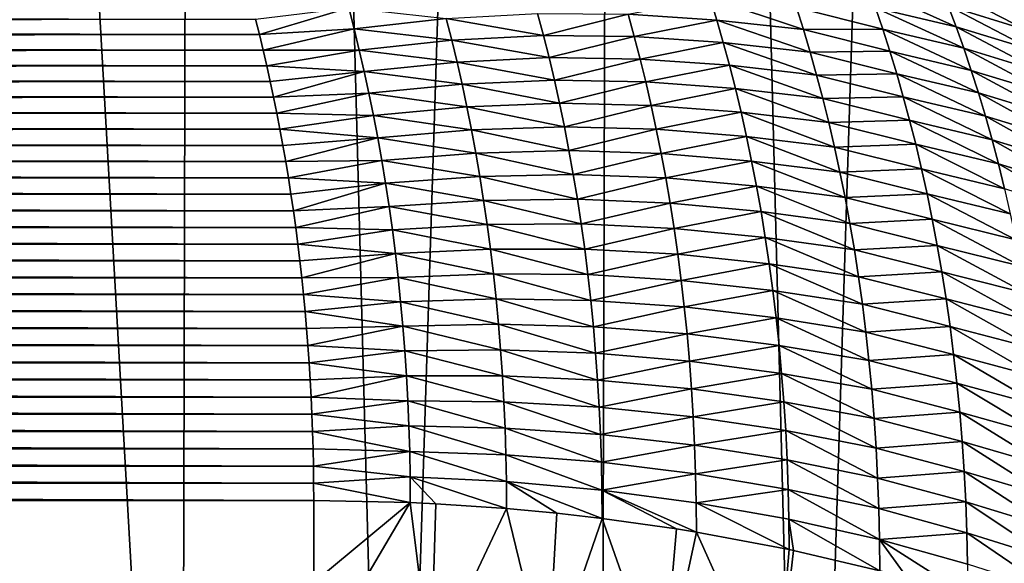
# Model space of a CAD drawing. Header units: metres. Extents: x -105 to 105, y -72 to 59.
# Tile 166 of 256: x 5.84 to 8.71, y -67.18 to -65.59. Entities that reach past the tile are written whole.
import ezdxf

# ---------------------------------------------------------------- set-up
doc = ezdxf.new("R2010")
doc.units = ezdxf.units.M
doc.layers.add('solid_509431_AD150_SW0001', color=7, linetype='CONTINUOUS')

msp = doc.modelspace()

# ---------------------------------------------------------------- linework, layer by layer
at = {"layer": 'solid_509431_AD150_SW0001'}
for points in [[(6.315469, -69.776649, 15.671414), (6.366486, -48.652618, 15.84856), (5.117394, -48.652618, 16.170767)], [(5.698084, -69.780518, 15.839904), (6.315469, -69.776649, 15.671414), (5.117394, -48.652618, 16.170767)], [(6.315469, -69.776649, 15.671414), (6.927895, -69.772423, 15.485673), (6.366486, -48.652618, 15.84856)], [(6.927895, -69.772423, 15.485673), (7.595546, -48.652618, 15.456824), (6.366486, -48.652618, 15.84856)], [(6.927895, -69.772423, 15.485673), (7.534878, -69.767845, 15.282827), (7.595546, -48.652618, 15.456824)], [(7.534878, -69.767845, 15.282827), (8.13594, -69.762932, 15.063035), (7.595546, -48.652618, 15.456824)], [(8.13594, -69.762932, 15.063035), (8.800709, -48.652618, 14.996789), (7.595546, -48.652618, 15.456824)], [(8.13594, -69.762932, 15.063035), (8.730606, -69.757698, 14.82647), (8.800709, -48.652618, 14.996789)], [(8.569397, -65.614922, -93.947708), (8.334302, -65.559807, -94.094177), (8.312304, -65.498772, -94.003471)], [(8.546463, -65.553848, -93.855377), (8.569397, -65.614922, -93.947708), (8.312304, -65.498772, -94.003471)], [(8.771782, -65.623444, -93.69986), (8.546463, -65.553848, -93.855377), (8.522883, -65.494316, -93.76265)], [(8.747282, -65.564102, -93.605774), (8.771782, -65.623444, -93.69986), (8.522883, -65.494316, -93.76265)], [(7.853786, -65.531967, -94.415504), (7.873147, -65.595688, -94.502968), (7.614575, -65.578644, -94.612053)], [(8.124679, -65.622803, -94.378021), (7.873147, -65.595688, -94.502968), (7.853786, -65.531967, -94.415504)], [(8.104362, -65.558594, -94.288452), (8.124679, -65.622803, -94.378021), (7.853786, -65.531967, -94.415504)], [(-6.535742, -65.61293, -94.888062), (-6.524474, -65.569168, -94.832008), (6.530597, -65.592819, -94.862411)], [(6.801788, -65.56012, -94.805908), (6.541879, -65.637573, -94.919205), (6.530597, -65.592819, -94.862411)], [(6.801788, -65.56012, -94.805908), (6.817502, -65.620865, -94.883904), (6.541879, -65.637573, -94.919205)], [(7.085619, -65.591171, -94.802856), (6.817502, -65.620865, -94.883904), (6.801788, -65.56012, -94.805908)], [(8.355643, -65.622307, -94.184433), (8.124679, -65.622803, -94.378021), (8.104362, -65.558594, -94.288452)], [(8.334302, -65.559807, -94.094177), (8.355643, -65.622307, -94.184433), (8.104362, -65.558594, -94.288452)], [(8.591662, -65.677551, -94.039619), (8.355643, -65.622307, -94.184433), (8.334302, -65.559807, -94.094177)], [(8.569397, -65.614922, -93.947708), (8.591662, -65.677551, -94.039619), (8.334302, -65.559807, -94.094177)], [(8.795626, -65.68441, -93.793579), (8.569397, -65.614922, -93.947708), (8.546463, -65.553848, -93.855377)], [(8.771782, -65.623444, -93.69986), (8.795626, -65.68441, -93.793579), (8.546463, -65.553848, -93.855377)], [(-6.535742, -65.61293, -94.888062), (6.530597, -65.592819, -94.862411), (6.541879, -65.637573, -94.919205)], [(7.085619, -65.591171, -94.802856), (7.101649, -65.653923, -94.882935), (6.817502, -65.620865, -94.883904)], [(7.351434, -65.576172, -94.710907), (7.368402, -65.639885, -94.793579), (7.085619, -65.591171, -94.802856)], [(7.368402, -65.639885, -94.793579), (7.101649, -65.653923, -94.882935), (7.085619, -65.591171, -94.802856)], [(7.614575, -65.578644, -94.612053), (7.368402, -65.639885, -94.793579), (7.351434, -65.576172, -94.710907)], [(7.614575, -65.578644, -94.612053), (7.632404, -65.643097, -94.69693), (7.368402, -65.639885, -94.793579)], [(7.873147, -65.595688, -94.502968), (7.632404, -65.643097, -94.69693), (7.614575, -65.578644, -94.612053)], [(7.873147, -65.595688, -94.502968), (7.891821, -65.660728, -94.589851), (7.632404, -65.643097, -94.69693)], [(8.144295, -65.688431, -94.467049), (7.891821, -65.660728, -94.589851), (7.873147, -65.595688, -94.502968)], [(8.124679, -65.622803, -94.378021), (8.144295, -65.688431, -94.467049), (7.873147, -65.595688, -94.502968)], [(-6.546659, -65.657051, -94.943619), (-6.535742, -65.61293, -94.888062), (6.541879, -65.637573, -94.919205)], [(6.817502, -65.620865, -94.883904), (6.552792, -65.682671, -94.975441), (6.541879, -65.637573, -94.919205)], [(6.817502, -65.620865, -94.883904), (6.832584, -65.682518, -94.961189), (6.552792, -65.682671, -94.975441)], [(7.101649, -65.653923, -94.882935), (6.832584, -65.682518, -94.961189), (6.817502, -65.620865, -94.883904)], [(8.355643, -65.622307, -94.184433), (8.376307, -65.686272, -94.2742), (8.124679, -65.622803, -94.378021)], [(8.376307, -65.686272, -94.2742), (8.144295, -65.688431, -94.467049), (8.124679, -65.622803, -94.378021)], [(8.613236, -65.741737, -94.131081), (8.376307, -65.686272, -94.2742), (8.355643, -65.622307, -94.184433)], [(8.591662, -65.677551, -94.039619), (8.613236, -65.741737, -94.131081), (8.355643, -65.622307, -94.184433)], [(8.818789, -65.747017, -93.886909), (8.591662, -65.677551, -94.039619), (8.569397, -65.614922, -93.947708)], [(8.795626, -65.68441, -93.793579), (8.818789, -65.747017, -93.886909), (8.569397, -65.614922, -93.947708)], [(-6.55722, -65.701523, -94.998657), (-6.546659, -65.657051, -94.943619), (6.552792, -65.682671, -94.975441)], [(-6.546659, -65.657051, -94.943619), (6.541879, -65.637573, -94.919205), (6.552792, -65.682671, -94.975441)], [(7.101649, -65.653923, -94.882935), (7.117017, -65.717682, -94.962311), (6.832584, -65.682518, -94.961189)], [(7.368402, -65.639885, -94.793579), (7.384692, -65.70472, -94.875595), (7.101649, -65.653923, -94.882935)], [(7.384692, -65.70472, -94.875595), (7.117017, -65.717682, -94.962311), (7.101649, -65.653923, -94.882935)], [(7.632404, -65.643097, -94.69693), (7.384692, -65.70472, -94.875595), (7.368402, -65.639885, -94.793579)], [(7.632404, -65.643097, -94.69693), (7.64954, -65.708755, -94.781174), (7.384692, -65.70472, -94.875595)], [(7.891821, -65.660728, -94.589851), (7.64954, -65.708755, -94.781174), (7.632404, -65.643097, -94.69693)], [(-6.55722, -65.701523, -94.998657), (6.552792, -65.682671, -94.975441), (6.563329, -65.728111, -95.031128)], [(6.832584, -65.682518, -94.961189), (6.563329, -65.728111, -95.031128), (6.552792, -65.682671, -94.975441)], [(6.832584, -65.682518, -94.961189), (6.847023, -65.745064, -95.037743), (6.563329, -65.728111, -95.031128)], [(7.117017, -65.717682, -94.962311), (6.847023, -65.745064, -95.037743), (6.832584, -65.682518, -94.961189)], [(7.891821, -65.660728, -94.589851), (7.909789, -65.727089, -94.676132), (7.64954, -65.708755, -94.781174)], [(8.163185, -65.755478, -94.555504), (7.909789, -65.727089, -94.676132), (7.891821, -65.660728, -94.589851)], [(8.144295, -65.688431, -94.467049), (8.163185, -65.755478, -94.555504), (7.891821, -65.660728, -94.589851)], [(8.376307, -65.686272, -94.2742), (8.396267, -65.751717, -94.363464), (8.144295, -65.688431, -94.467049)], [(8.396267, -65.751717, -94.363464), (8.163185, -65.755478, -94.555504), (8.144295, -65.688431, -94.467049)], [(8.634093, -65.80748, -94.222069), (8.396267, -65.751717, -94.363464), (8.376307, -65.686272, -94.2742)], [(8.613236, -65.741737, -94.131081), (8.634093, -65.80748, -94.222069), (8.376307, -65.686272, -94.2742)], [(8.841249, -65.811256, -93.979836), (8.613236, -65.741737, -94.131081), (8.591662, -65.677551, -94.039619)], [(8.818789, -65.747017, -93.886909), (8.841249, -65.811256, -93.979836), (8.591662, -65.677551, -94.039619)], [(-6.56742, -65.746338, -95.053192), (-6.55722, -65.701523, -94.998657), (6.563329, -65.728111, -95.031128)], [(7.384692, -65.70472, -94.875595), (7.400288, -65.770653, -94.956909), (7.117017, -65.717682, -94.962311)], [(7.64954, -65.708755, -94.781174), (7.400288, -65.770653, -94.956909), (7.384692, -65.70472, -94.875595)], [(7.64954, -65.708755, -94.781174), (7.665965, -65.775635, -94.864761), (7.400288, -65.770653, -94.956909)], [(7.909789, -65.727089, -94.676132), (7.665965, -65.775635, -94.864761), (7.64954, -65.708755, -94.781174)], [(-6.56742, -65.746338, -95.053192), (6.563329, -65.728111, -95.031128), (6.573484, -65.773872, -95.08625)], [(6.847023, -65.745064, -95.037743), (6.573484, -65.773872, -95.08625), (6.563329, -65.728111, -95.031128)], [(6.847023, -65.745064, -95.037743), (6.583254, -65.819946, -95.140816), (6.573484, -65.773872, -95.08625)], [(6.847023, -65.745064, -95.037743), (6.860805, -65.808472, -95.113556), (6.583254, -65.819946, -95.140816)], [(7.117017, -65.717682, -94.962311), (7.13171, -65.782433, -95.040962), (6.847023, -65.745064, -95.037743)], [(7.13171, -65.782433, -95.040962), (6.860805, -65.808472, -95.113556), (6.847023, -65.745064, -95.037743)], [(7.400288, -65.770653, -94.956909), (7.13171, -65.782433, -95.040962), (7.117017, -65.717682, -94.962311)], [(7.909789, -65.727089, -94.676132), (7.927029, -65.794754, -94.761787), (7.665965, -65.775635, -94.864761)], [(8.181329, -65.823944, -94.643372), (7.927029, -65.794754, -94.761787), (7.909789, -65.727089, -94.676132)], [(8.163185, -65.755478, -94.555504), (8.181329, -65.823944, -94.643372), (7.909789, -65.727089, -94.676132)], [(8.862975, -65.877159, -94.072319), (8.634093, -65.80748, -94.222069), (8.613236, -65.741737, -94.131081)], [(8.841249, -65.811256, -93.979836), (8.862975, -65.877159, -94.072319), (8.613236, -65.741737, -94.131081)], [(-6.577258, -65.791489, -95.107224), (-6.56742, -65.746338, -95.053192), (6.573484, -65.773872, -95.08625)], [(-6.577258, -65.791489, -95.107224), (6.573484, -65.773872, -95.08625), (6.583254, -65.819946, -95.140816)], [(7.400288, -65.770653, -94.956909), (7.415172, -65.837685, -95.037514), (7.13171, -65.782433, -95.040962)], [(7.665965, -65.775635, -94.864761), (7.415172, -65.837685, -95.037514), (7.400288, -65.770653, -94.956909)], [(8.396267, -65.751717, -94.363464), (8.415504, -65.818626, -94.452209), (8.163185, -65.755478, -94.555504)], [(8.415504, -65.818626, -94.452209), (8.181329, -65.823944, -94.643372), (8.163185, -65.755478, -94.555504)], [(8.654207, -65.874794, -94.312569), (8.415504, -65.818626, -94.452209), (8.396267, -65.751717, -94.363464)], [(8.634093, -65.80748, -94.222069), (8.654207, -65.874794, -94.312569), (8.396267, -65.751717, -94.363464)], [(-6.586737, -65.836983, -95.160759), (-6.577258, -65.791489, -95.107224), (6.583254, -65.819946, -95.140816)], [(7.13171, -65.782433, -95.040962), (7.145712, -65.848152, -95.118874), (6.860805, -65.808472, -95.113556)], [(7.415172, -65.837685, -95.037514), (7.145712, -65.848152, -95.118874), (7.13171, -65.782433, -95.040962)], [(7.665965, -65.775635, -94.864761), (7.68166, -65.843712, -94.947662), (7.415172, -65.837685, -95.037514)], [(7.927029, -65.794754, -94.761787), (7.68166, -65.843712, -94.947662), (7.665965, -65.775635, -94.864761)], [(7.927029, -65.794754, -94.761787), (7.94352, -65.863731, -94.846802), (7.68166, -65.843712, -94.947662)], [(8.198702, -65.893829, -94.730614), (7.94352, -65.863731, -94.846802), (7.927029, -65.794754, -94.761787)], [(8.181329, -65.823944, -94.643372), (8.198702, -65.893829, -94.730614), (7.927029, -65.794754, -94.761787)], [(-6.586737, -65.836983, -95.160759), (6.583254, -65.819946, -95.140816), (6.592644, -65.866341, -95.194824)], [(6.860805, -65.808472, -95.113556), (6.592644, -65.866341, -95.194824), (6.583254, -65.819946, -95.140816)], [(6.860805, -65.808472, -95.113556), (6.873918, -65.872742, -95.188591), (6.592644, -65.866341, -95.194824)], [(7.145712, -65.848152, -95.118874), (6.873918, -65.872742, -95.188591), (6.860805, -65.808472, -95.113556)], [(8.415504, -65.818626, -94.452209), (8.43399, -65.887009, -94.540398), (8.181329, -65.823944, -94.643372)], [(8.43399, -65.887009, -94.540398), (8.198702, -65.893829, -94.730614), (8.181329, -65.823944, -94.643372)], [(8.673553, -65.943687, -94.40255), (8.43399, -65.887009, -94.540398), (8.415504, -65.818626, -94.452209)], [(8.654207, -65.874794, -94.312569), (8.673553, -65.943687, -94.40255), (8.415504, -65.818626, -94.452209)], [(8.883942, -65.94471, -94.164345), (8.654207, -65.874794, -94.312569), (8.634093, -65.80748, -94.222069)], [(8.862975, -65.877159, -94.072319), (8.883942, -65.94471, -94.164345), (8.634093, -65.80748, -94.222069)], [(-6.595862, -65.882828, -95.213799), (-6.586737, -65.836983, -95.160759), (6.592644, -65.866341, -95.194824)], [(7.145712, -65.848152, -95.118874), (7.159009, -65.914841, -95.19603), (6.873918, -65.872742, -95.188591)], [(7.415172, -65.837685, -95.037514), (7.429326, -65.905792, -95.117386), (7.145712, -65.848152, -95.118874)], [(7.429326, -65.905792, -95.117386), (7.159009, -65.914841, -95.19603), (7.145712, -65.848152, -95.118874)], [(7.68166, -65.843712, -94.947662), (7.429326, -65.905792, -95.117386), (7.415172, -65.837685, -95.037514)], [(7.68166, -65.843712, -94.947662), (7.696604, -65.912979, -95.029861), (7.429326, -65.905792, -95.117386)], [(7.94352, -65.863731, -94.846802), (7.696604, -65.912979, -95.029861), (7.68166, -65.843712, -94.947662)], [(-6.604622, -65.92897, -95.266319), (-6.595862, -65.882828, -95.213799), (6.601654, -65.913033, -95.248276)], [(-6.595862, -65.882828, -95.213799), (6.592644, -65.866341, -95.194824), (6.601654, -65.913033, -95.248276)], [(6.873918, -65.872742, -95.188591), (6.601654, -65.913033, -95.248276), (6.592644, -65.866341, -95.194824)], [(6.873918, -65.872742, -95.188591), (6.886348, -65.937851, -95.262848), (6.601654, -65.913033, -95.248276)], [(7.159009, -65.914841, -95.19603), (6.886348, -65.937851, -95.262848), (6.873918, -65.872742, -95.188591)], [(7.94352, -65.863731, -94.846802), (7.959239, -65.934013, -94.931137), (7.696604, -65.912979, -95.029861)], [(8.215279, -65.965134, -94.817223), (7.959239, -65.934013, -94.931137), (7.94352, -65.863731, -94.846802)], [(8.198702, -65.893829, -94.730614), (8.215279, -65.965134, -94.817223), (7.94352, -65.863731, -94.846802)], [(8.43399, -65.887009, -94.540398), (8.451705, -65.956871, -94.628014), (8.198702, -65.893829, -94.730614)], [(8.692104, -66.014153, -94.491989), (8.451705, -65.956871, -94.628014), (8.43399, -65.887009, -94.540398)], [(8.673553, -65.943687, -94.40255), (8.692104, -66.014153, -94.491989), (8.43399, -65.887009, -94.540398)], [(8.904122, -66.013931, -94.25589), (8.673553, -65.943687, -94.40255), (8.654207, -65.874794, -94.312569)], [(8.883942, -65.94471, -94.164345), (8.904122, -66.013931, -94.25589), (8.654207, -65.874794, -94.312569)], [(-6.604622, -65.92897, -95.266319), (6.601654, -65.913033, -95.248276), (6.61028, -65.960014, -95.301163)], [(6.886348, -65.937851, -95.262848), (6.61028, -65.960014, -95.301163), (6.601654, -65.913033, -95.248276)], [(7.159009, -65.914841, -95.19603), (7.171581, -65.982468, -95.272392), (6.886348, -65.937851, -95.262848)], [(7.429326, -65.905792, -95.117386), (7.44273, -65.974976, -95.196495), (7.159009, -65.914841, -95.19603)], [(7.44273, -65.974976, -95.196495), (7.171581, -65.982468, -95.272392), (7.159009, -65.914841, -95.19603)], [(7.696604, -65.912979, -95.029861), (7.44273, -65.974976, -95.196495), (7.429326, -65.905792, -95.117386)], [(7.696604, -65.912979, -95.029861), (7.710775, -65.983437, -95.111336), (7.44273, -65.974976, -95.196495)], [(7.959239, -65.934013, -94.931137), (7.710775, -65.983437, -95.111336), (7.696604, -65.912979, -95.029861)], [(8.451705, -65.956871, -94.628014), (8.215279, -65.965134, -94.817223), (8.198702, -65.893829, -94.730614)], [(-6.613009, -65.975403, -95.318291), (-6.604622, -65.92897, -95.266319), (6.61028, -65.960014, -95.301163)], [(6.886348, -65.937851, -95.262848), (6.61852, -66.007271, -95.353477), (6.61028, -65.960014, -95.301163)], [(6.886348, -65.937851, -95.262848), (6.898082, -66.003777, -95.336288), (6.61852, -66.007271, -95.353477)], [(7.171581, -65.982468, -95.272392), (6.898082, -66.003777, -95.336288), (6.886348, -65.937851, -95.262848)], [(7.959239, -65.934013, -94.931137), (7.974163, -66.0056, -95.014778), (7.710775, -65.983437, -95.111336)], [(8.231032, -66.037857, -94.903152), (7.974163, -66.0056, -95.014778), (7.959239, -65.934013, -94.931137)], [(8.215279, -65.965134, -94.817223), (8.231032, -66.037857, -94.903152), (7.959239, -65.934013, -94.931137)], [(8.923488, -66.084824, -94.346916), (8.692104, -66.014153, -94.491989), (8.673553, -65.943687, -94.40255)], [(8.904122, -66.013931, -94.25589), (8.923488, -66.084824, -94.346916), (8.673553, -65.943687, -94.40255)], [(-6.613009, -65.975403, -95.318291), (6.61028, -65.960014, -95.301163), (6.61852, -66.007271, -95.353477)], [(7.44273, -65.974976, -95.196495), (7.455364, -66.045212, -95.274834), (7.171581, -65.982468, -95.272392)], [(7.710775, -65.983437, -95.111336), (7.455364, -66.045212, -95.274834), (7.44273, -65.974976, -95.196495)], [(8.451705, -65.956871, -94.628014), (8.46862, -66.028214, -94.715034), (8.215279, -65.965134, -94.817223)], [(8.46862, -66.028214, -94.715034), (8.231032, -66.037857, -94.903152), (8.215279, -65.965134, -94.817223)], [(8.709833, -66.086205, -94.580856), (8.46862, -66.028214, -94.715034), (8.451705, -65.956871, -94.628014)], [(8.692104, -66.014153, -94.491989), (8.709833, -66.086205, -94.580856), (8.451705, -65.956871, -94.628014)], [(-6.621013, -66.022064, -95.369682), (-6.613009, -65.975403, -95.318291), (6.61852, -66.007271, -95.353477)], [(7.171581, -65.982468, -95.272392), (7.183414, -66.051025, -95.347961), (6.898082, -66.003777, -95.336288)], [(7.455364, -66.045212, -95.274834), (7.183414, -66.051025, -95.347961), (7.171581, -65.982468, -95.272392)], [(7.710775, -65.983437, -95.111336), (7.724148, -66.055069, -95.192062), (7.455364, -66.045212, -95.274834)], [(7.974163, -66.0056, -95.014778), (7.724148, -66.055069, -95.192062), (7.710775, -65.983437, -95.111336)], [(-6.628637, -66.068977, -95.420494), (-6.621013, -66.022064, -95.369682), (6.626375, -66.05481, -95.405228)], [(-6.621013, -66.022064, -95.369682), (6.61852, -66.007271, -95.353477), (6.626375, -66.05481, -95.405228)], [(6.898082, -66.003777, -95.336288), (6.626375, -66.05481, -95.405228), (6.61852, -66.007271, -95.353477)], [(6.898082, -66.003777, -95.336288), (6.909106, -66.070503, -95.408913), (6.626375, -66.05481, -95.405228)], [(7.183414, -66.051025, -95.347961), (6.909106, -66.070503, -95.408913), (6.898082, -66.003777, -95.336288)], [(7.974163, -66.0056, -95.014778), (7.988262, -66.078461, -95.097694), (7.724148, -66.055069, -95.192062)], [(8.245931, -66.111984, -94.988396), (7.988262, -66.078461, -95.097694), (7.974163, -66.0056, -95.014778)], [(8.231032, -66.037857, -94.903152), (8.245931, -66.111984, -94.988396), (7.974163, -66.0056, -95.014778)], [(8.46862, -66.028214, -94.715034), (8.484704, -66.101028, -94.80143), (8.231032, -66.037857, -94.903152)], [(8.726704, -66.159836, -94.669136), (8.484704, -66.101028, -94.80143), (8.46862, -66.028214, -94.715034)], [(8.709833, -66.086205, -94.580856), (8.726704, -66.159836, -94.669136), (8.46862, -66.028214, -94.715034)], [(8.942007, -66.157402, -94.437408), (8.709833, -66.086205, -94.580856), (8.692104, -66.014153, -94.491989)], [(8.923488, -66.084824, -94.346916), (8.942007, -66.157402, -94.437408), (8.692104, -66.014153, -94.491989)], [(-6.628637, -66.068977, -95.420494), (6.626375, -66.05481, -95.405228), (6.63385, -66.102615, -95.456429)], [(6.909106, -66.070503, -95.408913), (6.63385, -66.102615, -95.456429), (6.626375, -66.05481, -95.405228)], [(7.183414, -66.051025, -95.347961), (7.194487, -66.120499, -95.422714), (6.909106, -66.070503, -95.408913)], [(7.455364, -66.045212, -95.274834), (7.467206, -66.116493, -95.352379), (7.183414, -66.051025, -95.347961)], [(7.467206, -66.116493, -95.352379), (7.194487, -66.120499, -95.422714), (7.183414, -66.051025, -95.347961)], [(7.724148, -66.055069, -95.192062), (7.467206, -66.116493, -95.352379), (7.455364, -66.045212, -95.274834)], [(7.724148, -66.055069, -95.192062), (7.736699, -66.127861, -95.272011), (7.467206, -66.116493, -95.352379)], [(7.988262, -66.078461, -95.097694), (7.736699, -66.127861, -95.272011), (7.724148, -66.055069, -95.192062)], [(8.484704, -66.101028, -94.80143), (8.245931, -66.111984, -94.988396), (8.231032, -66.037857, -94.903152)], [(-6.635889, -66.116135, -95.470749), (-6.628637, -66.068977, -95.420494), (6.63385, -66.102615, -95.456429)], [(6.909106, -66.070503, -95.408913), (6.64094, -66.150681, -95.507057), (6.63385, -66.102615, -95.456429)], [(6.909106, -66.070503, -95.408913), (6.919405, -66.138008, -95.480698), (6.64094, -66.150681, -95.507057)], [(7.194487, -66.120499, -95.422714), (6.919405, -66.138008, -95.480698), (6.909106, -66.070503, -95.408913)], [(7.988262, -66.078461, -95.097694), (8.001509, -66.152611, -95.179878), (7.736699, -66.127861, -95.272011)], [(8.259944, -66.187508, -95.072922), (8.001509, -66.152611, -95.179878), (7.988262, -66.078461, -95.097694)], [(8.245931, -66.111984, -94.988396), (8.259944, -66.187508, -95.072922), (7.988262, -66.078461, -95.097694)], [(-6.642762, -66.163528, -95.520447), (-6.635889, -66.116135, -95.470749), (6.64094, -66.150681, -95.507057)], [(-6.635889, -66.116135, -95.470749), (6.63385, -66.102615, -95.456429), (6.64094, -66.150681, -95.507057)], [(7.467206, -66.116493, -95.352379), (7.478234, -66.188797, -95.4291), (7.194487, -66.120499, -95.422714)], [(7.736699, -66.127861, -95.272011), (7.478234, -66.188797, -95.4291), (7.467206, -66.116493, -95.352379)], [(8.484704, -66.101028, -94.80143), (8.499925, -66.175316, -94.887169), (8.245931, -66.111984, -94.988396)], [(8.499925, -66.175316, -94.887169), (8.259944, -66.187508, -95.072922), (8.245931, -66.111984, -94.988396)], [(8.742683, -66.235046, -94.756783), (8.499925, -66.175316, -94.887169), (8.484704, -66.101028, -94.80143)], [(8.726704, -66.159836, -94.669136), (8.742683, -66.235046, -94.756783), (8.484704, -66.101028, -94.80143)], [(6.919405, -66.138008, -95.480698), (6.647637, -66.19899, -95.557114), (6.64094, -66.150681, -95.507057)], [(6.919405, -66.138008, -95.480698), (6.928964, -66.206276, -95.55162), (6.647637, -66.19899, -95.557114)], [(7.194487, -66.120499, -95.422714), (7.204784, -66.190865, -95.496628), (6.919405, -66.138008, -95.480698)], [(7.204784, -66.190865, -95.496628), (6.928964, -66.206276, -95.55162), (6.919405, -66.138008, -95.480698)], [(7.478234, -66.188797, -95.4291), (7.204784, -66.190865, -95.496628), (7.194487, -66.120499, -95.422714)], [(7.736699, -66.127861, -95.272011), (7.748404, -66.201805, -95.351181), (7.478234, -66.188797, -95.4291)], [(8.001509, -66.152611, -95.179878), (7.748404, -66.201805, -95.351181), (7.736699, -66.127861, -95.272011)], [(-6.649251, -66.211136, -95.569572), (-6.642762, -66.163528, -95.520447), (6.647637, -66.19899, -95.557114)], [(-6.642762, -66.163528, -95.520447), (6.64094, -66.150681, -95.507057), (6.647637, -66.19899, -95.557114)], [(8.001509, -66.152611, -95.179878), (8.013877, -66.228027, -95.261292), (7.748404, -66.201805, -95.351181)], [(8.273041, -66.264435, -95.156708), (8.013877, -66.228027, -95.261292), (8.001509, -66.152611, -95.179878)], [(8.259944, -66.187508, -95.072922), (8.273041, -66.264435, -95.156708), (8.001509, -66.152611, -95.179878)], [(8.499925, -66.175316, -94.887169), (8.514251, -66.251068, -94.972244), (8.259944, -66.187508, -95.072922)], [(8.757735, -66.311844, -94.843796), (8.514251, -66.251068, -94.972244), (8.499925, -66.175316, -94.887169)], [(8.742683, -66.235046, -94.756783), (8.757735, -66.311844, -94.843796), (8.499925, -66.175316, -94.887169)], [(-6.649251, -66.211136, -95.569572), (6.647637, -66.19899, -95.557114), (6.653932, -66.247513, -95.606583)], [(6.928964, -66.206276, -95.55162), (6.653932, -66.247513, -95.606583), (6.647637, -66.19899, -95.557114)], [(7.204784, -66.190865, -95.496628), (7.214287, -66.262108, -95.569679), (6.928964, -66.206276, -95.55162)], [(7.478234, -66.188797, -95.4291), (7.488428, -66.262115, -95.50499), (7.204784, -66.190865, -95.496628)], [(7.488428, -66.262115, -95.50499), (7.214287, -66.262108, -95.569679), (7.204784, -66.190865, -95.496628)], [(7.748404, -66.201805, -95.351181), (7.488428, -66.262115, -95.50499), (7.478234, -66.188797, -95.4291)], [(7.748404, -66.201805, -95.351181), (7.759236, -66.276894, -95.429527), (7.488428, -66.262115, -95.50499)], [(8.013877, -66.228027, -95.261292), (7.759236, -66.276894, -95.429527), (7.748404, -66.201805, -95.351181)], [(8.514251, -66.251068, -94.972244), (8.273041, -66.264435, -95.156708), (8.259944, -66.187508, -95.072922)], [(-6.65535, -66.258942, -95.618118), (-6.649251, -66.211136, -95.569572), (6.653932, -66.247513, -95.606583)], [(6.928964, -66.206276, -95.55162), (6.93777, -66.275276, -95.621674), (6.653932, -66.247513, -95.606583)], [(7.214287, -66.262108, -95.569679), (6.93777, -66.275276, -95.621674), (6.928964, -66.206276, -95.55162)], [(8.013877, -66.228027, -95.261292), (8.025336, -66.30471, -95.341919), (7.759236, -66.276894, -95.429527)], [(8.285189, -66.342751, -95.239723), (8.025336, -66.30471, -95.341919), (8.013877, -66.228027, -95.261292)], [(8.273041, -66.264435, -95.156708), (8.285189, -66.342751, -95.239723), (8.013877, -66.228027, -95.261292)], [(-6.661061, -66.306953, -95.666084), (-6.65535, -66.258942, -95.618118), (6.659824, -66.296249, -95.655457)], [(-6.65535, -66.258942, -95.618118), (6.653932, -66.247513, -95.606583), (6.659824, -66.296249, -95.655457)], [(6.93777, -66.275276, -95.621674), (6.659824, -66.296249, -95.655457), (6.653932, -66.247513, -95.606583)], [(8.514251, -66.251068, -94.972244), (8.527648, -66.3283, -95.056618), (8.273041, -66.264435, -95.156708)], [(8.771822, -66.390221, -94.93013), (8.527648, -66.3283, -95.056618), (8.514251, -66.251068, -94.972244)], [(8.757735, -66.311844, -94.843796), (8.771822, -66.390221, -94.93013), (8.514251, -66.251068, -94.972244)], [(6.93777, -66.275276, -95.621674), (6.665318, -66.345207, -95.703773), (6.659824, -66.296249, -95.655457)], [(6.93777, -66.275276, -95.621674), (6.945807, -66.345001, -95.690834), (6.665318, -66.345207, -95.703773)], [(7.214287, -66.262108, -95.569679), (7.222977, -66.334213, -95.641861), (6.93777, -66.275276, -95.621674)], [(7.222977, -66.334213, -95.641861), (6.945807, -66.345001, -95.690834), (6.93777, -66.275276, -95.621674)], [(7.497765, -66.336426, -95.580025), (7.222977, -66.334213, -95.641861), (7.214287, -66.262108, -95.569679)], [(7.488428, -66.262115, -95.50499), (7.497765, -66.336426, -95.580025), (7.214287, -66.262108, -95.569679)], [(7.759236, -66.276894, -95.429527), (7.497765, -66.336426, -95.580025), (7.488428, -66.262115, -95.50499)], [(7.759236, -66.276894, -95.429527), (7.769173, -66.353104, -95.50705), (7.497765, -66.336426, -95.580025)], [(8.025336, -66.30471, -95.341919), (7.769173, -66.353104, -95.50705), (7.759236, -66.276894, -95.429527)], [(8.527648, -66.3283, -95.056618), (8.285189, -66.342751, -95.239723), (8.273041, -66.264435, -95.156708)], [(-6.666387, -66.355156, -95.713493), (-6.661061, -66.306953, -95.666084), (6.665318, -66.345207, -95.703773)], [(-6.661061, -66.306953, -95.666084), (6.659824, -66.296249, -95.655457), (6.665318, -66.345207, -95.703773)], [(8.025336, -66.30471, -95.341919), (8.03586, -66.382645, -95.421738), (7.769173, -66.353104, -95.50705)], [(8.296356, -66.422447, -95.321953), (8.03586, -66.382645, -95.421738), (8.025336, -66.30471, -95.341919)], [(8.285189, -66.342751, -95.239723), (8.296356, -66.422447, -95.321953), (8.025336, -66.30471, -95.341919)], [(-6.666387, -66.355156, -95.713493), (6.665318, -66.345207, -95.703773), (6.670415, -66.394363, -95.751503)], [(6.945807, -66.345001, -95.690834), (6.670415, -66.394363, -95.751503), (6.665318, -66.345207, -95.703773)], [(6.945807, -66.345001, -95.690834), (6.953061, -66.415428, -95.759094), (6.670415, -66.394363, -95.751503)], [(7.222977, -66.334213, -95.641861), (7.230835, -66.407158, -95.71315), (6.945807, -66.345001, -95.690834)], [(7.230835, -66.407158, -95.71315), (6.953061, -66.415428, -95.759094), (6.945807, -66.345001, -95.690834)], [(7.506223, -66.411728, -95.654175), (7.230835, -66.407158, -95.71315), (7.222977, -66.334213, -95.641861)], [(7.497765, -66.336426, -95.580025), (7.506223, -66.411728, -95.654175), (7.222977, -66.334213, -95.641861)], [(7.769173, -66.353104, -95.50705), (7.506223, -66.411728, -95.654175), (7.497765, -66.336426, -95.580025)], [(8.527648, -66.3283, -95.056618), (8.540083, -66.406982, -95.140274), (8.285189, -66.342751, -95.239723)], [(8.540083, -66.406982, -95.140274), (8.296356, -66.422447, -95.321953), (8.285189, -66.342751, -95.239723)], [(8.784909, -66.470184, -95.015762), (8.540083, -66.406982, -95.140274), (8.527648, -66.3283, -95.056618)], [(8.771822, -66.390221, -94.93013), (8.784909, -66.470184, -95.015762), (8.527648, -66.3283, -95.056618)], [(-6.671327, -66.403542, -95.76033), (-6.666387, -66.355156, -95.713493), (6.670415, -66.394363, -95.751503)], [(7.769173, -66.353104, -95.50705), (7.778186, -66.430435, -95.583702), (7.506223, -66.411728, -95.654175)], [(8.03586, -66.382645, -95.421738), (7.778186, -66.430435, -95.583702), (7.769173, -66.353104, -95.50705)], [(-6.675878, -66.452095, -95.806587), (-6.671327, -66.403542, -95.76033), (6.675111, -66.443695, -95.798637)], [(-6.671327, -66.403542, -95.76033), (6.670415, -66.394363, -95.751503), (6.675111, -66.443695, -95.798637)], [(6.953061, -66.415428, -95.759094), (6.675111, -66.443695, -95.798637), (6.670415, -66.394363, -95.751503)], [(8.03586, -66.382645, -95.421738), (8.045419, -66.461823, -95.500717), (7.778186, -66.430435, -95.583702)], [(8.30651, -66.503525, -95.403358), (8.045419, -66.461823, -95.500717), (8.03586, -66.382645, -95.421738)], [(8.296356, -66.422447, -95.321953), (8.30651, -66.503525, -95.403358), (8.03586, -66.382645, -95.421738)], [(6.953061, -66.415428, -95.759094), (6.959518, -66.486519, -95.826424), (6.675111, -66.443695, -95.798637)], [(7.230835, -66.407158, -95.71315), (7.237844, -66.480919, -95.783524), (6.953061, -66.415428, -95.759094)], [(7.237844, -66.480919, -95.783524), (6.959518, -66.486519, -95.826424), (6.953061, -66.415428, -95.759094)], [(7.513779, -66.487984, -95.727425), (7.237844, -66.480919, -95.783524), (7.230835, -66.407158, -95.71315)], [(7.506223, -66.411728, -95.654175), (7.513779, -66.487984, -95.727425), (7.230835, -66.407158, -95.71315)], [(7.778186, -66.430435, -95.583702), (7.513779, -66.487984, -95.727425), (7.506223, -66.411728, -95.654175)], [(7.778186, -66.430435, -95.583702), (7.78625, -66.50885, -95.659477), (7.513779, -66.487984, -95.727425)], [(8.045419, -66.461823, -95.500717), (7.78625, -66.50885, -95.659477), (7.778186, -66.430435, -95.583702)], [(8.540083, -66.406982, -95.140274), (8.551523, -66.487137, -95.223175), (8.296356, -66.422447, -95.321953)], [(8.551523, -66.487137, -95.223175), (8.30651, -66.503525, -95.403358), (8.296356, -66.422447, -95.321953)], [(8.796957, -66.551727, -95.10067), (8.551523, -66.487137, -95.223175), (8.540083, -66.406982, -95.140274)], [(8.784909, -66.470184, -95.015762), (8.796957, -66.551727, -95.10067), (8.540083, -66.406982, -95.140274)], [(-6.680037, -66.500793, -95.852264), (-6.675878, -66.452095, -95.806587), (6.679404, -66.493179, -95.845169)], [(-6.675878, -66.452095, -95.806587), (6.675111, -66.443695, -95.798637), (6.679404, -66.493179, -95.845169)], [(6.959518, -66.486519, -95.826424), (6.679404, -66.493179, -95.845169), (6.675111, -66.443695, -95.798637)], [(8.045419, -66.461823, -95.500717), (8.053981, -66.542221, -95.578827), (7.78625, -66.50885, -95.659477)], [(8.315616, -66.585968, -95.483917), (8.053981, -66.542221, -95.578827), (8.045419, -66.461823, -95.500717)], [(8.30651, -66.503525, -95.403358), (8.315616, -66.585968, -95.483917), (8.045419, -66.461823, -95.500717)], [(6.959518, -66.486519, -95.826424), (6.683297, -66.542809, -95.891098), (6.679404, -66.493179, -95.845169)], [(6.959518, -66.486519, -95.826424), (6.965163, -66.55825, -95.892807), (6.683297, -66.542809, -95.891098)], [(7.237844, -66.480919, -95.783524), (7.243985, -66.555466, -95.852959), (6.959518, -66.486519, -95.826424)], [(7.243985, -66.555466, -95.852959), (6.965163, -66.55825, -95.892807), (6.959518, -66.486519, -95.826424)], [(7.52041, -66.565163, -95.799744), (7.243985, -66.555466, -95.852959), (7.237844, -66.480919, -95.783524)], [(7.513779, -66.487984, -95.727425), (7.52041, -66.565163, -95.799744), (7.237844, -66.480919, -95.783524)], [(7.78625, -66.50885, -95.659477), (7.52041, -66.565163, -95.799744), (7.513779, -66.487984, -95.727425)], [(8.551523, -66.487137, -95.223175), (8.561932, -66.568741, -95.305298), (8.30651, -66.503525, -95.403358)], [(8.80793, -66.63485, -95.184814), (8.561932, -66.568741, -95.305298), (8.551523, -66.487137, -95.223175)], [(8.796957, -66.551727, -95.10067), (8.80793, -66.63485, -95.184814), (8.551523, -66.487137, -95.223175)], [(-6.68381, -66.549644, -95.897369), (-6.680037, -66.500793, -95.852264), (6.683297, -66.542809, -95.891098)], [(-6.680037, -66.500793, -95.852264), (6.679404, -66.493179, -95.845169), (6.683297, -66.542809, -95.891098)], [(7.78625, -66.50885, -95.659477), (7.793337, -66.588333, -95.734337), (7.52041, -66.565163, -95.799744)], [(8.053981, -66.542221, -95.578827), (7.793337, -66.588333, -95.734337), (7.78625, -66.50885, -95.659477)], [(8.561932, -66.568741, -95.305298), (8.315616, -66.585968, -95.483917), (8.30651, -66.503525, -95.403358)], [(-6.68381, -66.549644, -95.897369), (6.683297, -66.542809, -95.891098), (6.686792, -66.592606, -95.936447)], [(6.965163, -66.55825, -95.892807), (6.686792, -66.592606, -95.936447), (6.683297, -66.542809, -95.891098)], [(8.053981, -66.542221, -95.578827), (8.061514, -66.623817, -95.656044), (7.793337, -66.588333, -95.734337)], [(8.323636, -66.669731, -95.563583), (8.061514, -66.623817, -95.656044), (8.053981, -66.542221, -95.578827)], [(8.315616, -66.585968, -95.483917), (8.323636, -66.669731, -95.563583), (8.053981, -66.542221, -95.578827)], [(-6.687196, -66.598648, -95.941902), (-6.68381, -66.549644, -95.897369), (6.686792, -66.592606, -95.936447)], [(6.965163, -66.55825, -95.892807), (6.969981, -66.630577, -95.958229), (6.686792, -66.592606, -95.936447)], [(7.243985, -66.555466, -95.852959), (7.249236, -66.630753, -95.921432), (6.965163, -66.55825, -95.892807)], [(7.249236, -66.630753, -95.921432), (6.969981, -66.630577, -95.958229), (6.965163, -66.55825, -95.892807)], [(7.526091, -66.643234, -95.871109), (7.249236, -66.630753, -95.921432), (7.243985, -66.555466, -95.852959)], [(7.52041, -66.565163, -95.799744), (7.526091, -66.643234, -95.871109), (7.243985, -66.555466, -95.852959)], [(7.793337, -66.588333, -95.734337), (7.526091, -66.643234, -95.871109), (7.52041, -66.565163, -95.799744)], [(8.561932, -66.568741, -95.305298), (8.571273, -66.651787, -95.38662), (8.315616, -66.585968, -95.483917)], [(8.817784, -66.719528, -95.268173), (8.571273, -66.651787, -95.38662), (8.561932, -66.568741, -95.305298)], [(8.80793, -66.63485, -95.184814), (8.817784, -66.719528, -95.268173), (8.561932, -66.568741, -95.305298)], [(-6.690192, -66.647774, -95.985863), (-6.687196, -66.598648, -95.941902), (6.689885, -66.642525, -95.981201)], [(-6.687196, -66.598648, -95.941902), (6.686792, -66.592606, -95.936447), (6.689885, -66.642525, -95.981201)], [(6.969981, -66.630577, -95.958229), (6.689885, -66.642525, -95.981201), (6.686792, -66.592606, -95.936447)], [(7.793337, -66.588333, -95.734337), (7.799417, -66.668846, -95.80825), (7.526091, -66.643234, -95.871109)], [(8.061514, -66.623817, -95.656044), (7.799417, -66.668846, -95.80825), (7.793337, -66.588333, -95.734337)], [(8.571273, -66.651787, -95.38662), (8.323636, -66.669731, -95.563583), (8.315616, -66.585968, -95.483917)], [(6.969981, -66.630577, -95.958229), (6.69257, -66.692558, -96.025337), (6.689885, -66.642525, -95.981201)], [(6.969981, -66.630577, -95.958229), (6.973957, -66.703468, -96.022659), (6.69257, -66.692558, -96.025337)], [(7.253578, -66.706749, -95.988914), (6.973957, -66.703468, -96.022659), (6.969981, -66.630577, -95.958229)], [(7.249236, -66.630753, -95.921432), (7.253578, -66.706749, -95.988914), (6.969981, -66.630577, -95.958229)], [(7.530796, -66.722168, -95.941483), (7.253578, -66.706749, -95.988914), (7.249236, -66.630753, -95.921432)], [(7.526091, -66.643234, -95.871109), (7.530796, -66.722168, -95.941483), (7.249236, -66.630753, -95.921432)], [(8.061514, -66.623817, -95.656044), (8.067985, -66.706573, -95.732323), (7.799417, -66.668846, -95.80825)], [(8.330533, -66.754799, -95.642326), (8.067985, -66.706573, -95.732323), (8.061514, -66.623817, -95.656044)], [(8.323636, -66.669731, -95.563583), (8.330533, -66.754799, -95.642326), (8.061514, -66.623817, -95.656044)], [(-6.692791, -66.697014, -96.029243), (-6.690192, -66.647774, -95.985863), (6.69257, -66.692558, -96.025337)], [(-6.690192, -66.647774, -95.985863), (6.689885, -66.642525, -95.981201), (6.69257, -66.692558, -96.025337)], [(7.799417, -66.668846, -95.80825), (7.530796, -66.722168, -95.941483), (7.526091, -66.643234, -95.871109)], [(8.571273, -66.651787, -95.38662), (8.579506, -66.736244, -95.467079), (8.323636, -66.669731, -95.563583)], [(8.826479, -66.805756, -95.350693), (8.579506, -66.736244, -95.467079), (8.571273, -66.651787, -95.38662)], [(8.817784, -66.719528, -95.268173), (8.826479, -66.805756, -95.350693), (8.571273, -66.651787, -95.38662)], [(7.799417, -66.668846, -95.80825), (7.80446, -66.750343, -95.88118), (7.530796, -66.722168, -95.941483)], [(8.067985, -66.706573, -95.732323), (7.80446, -66.750343, -95.88118), (7.799417, -66.668846, -95.80825)], [(8.579506, -66.736244, -95.467079), (8.330533, -66.754799, -95.642326), (8.323636, -66.669731, -95.563583)], [(-6.694989, -66.746346, -96.072029), (-6.692791, -66.697014, -96.029243), (6.694839, -66.742661, -96.068855)], [(-6.692791, -66.697014, -96.029243), (6.69257, -66.692558, -96.025337), (6.694839, -66.742661, -96.068855)], [(6.973957, -66.703468, -96.022659), (6.694839, -66.742661, -96.068855), (6.69257, -66.692558, -96.025337)], [(6.973957, -66.703468, -96.022659), (6.977076, -66.776878, -96.086075), (6.694839, -66.742661, -96.068855)], [(7.256992, -66.783417, -96.055389), (6.977076, -66.776878, -96.086075), (6.973957, -66.703468, -96.022659)], [(7.253578, -66.706749, -95.988914), (7.256992, -66.783417, -96.055389), (6.973957, -66.703468, -96.022659)], [(7.534502, -66.80191, -96.010849), (7.256992, -66.783417, -96.055389), (7.253578, -66.706749, -95.988914)], [(7.530796, -66.722168, -95.941483), (7.534502, -66.80191, -96.010849), (7.253578, -66.706749, -95.988914)], [(8.067985, -66.706573, -95.732323), (8.073359, -66.790451, -95.807632), (7.80446, -66.750343, -95.88118)], [(8.336267, -66.841125, -95.720108), (8.073359, -66.790451, -95.807632), (8.067985, -66.706573, -95.732323)], [(8.330533, -66.754799, -95.642326), (8.336267, -66.841125, -95.720108), (8.067985, -66.706573, -95.732323)], [(-6.696786, -66.795761, -96.114227), (-6.694989, -66.746346, -96.072029), (6.696694, -66.792839, -96.111748)], [(-6.694989, -66.746346, -96.072029), (6.694839, -66.742661, -96.068855), (6.696694, -66.792839, -96.111748)], [(6.977076, -66.776878, -96.086075), (6.696694, -66.792839, -96.111748), (6.694839, -66.742661, -96.068855)], [(7.80446, -66.750343, -95.88118), (7.534502, -66.80191, -96.010849), (7.530796, -66.722168, -95.941483)], [(8.579506, -66.736244, -95.467079), (8.586591, -66.822083, -95.546661), (8.330533, -66.754799, -95.642326)], [(8.833965, -66.893486, -95.432335), (8.586591, -66.822083, -95.546661), (8.579506, -66.736244, -95.467079)], [(8.826479, -66.805756, -95.350693), (8.833965, -66.893486, -95.432335), (8.579506, -66.736244, -95.467079)], [(6.977076, -66.776878, -96.086075), (6.979323, -66.850784, -96.148468), (6.696694, -66.792839, -96.111748)], [(7.259456, -66.860725, -96.120819), (6.979323, -66.850784, -96.148468), (6.977076, -66.776878, -96.086075)], [(7.256992, -66.783417, -96.055389), (7.259456, -66.860725, -96.120819), (6.977076, -66.776878, -96.086075)], [(7.80446, -66.750343, -95.88118), (7.808437, -66.832809, -95.95311), (7.534502, -66.80191, -96.010849)], [(8.073359, -66.790451, -95.807632), (7.808437, -66.832809, -95.95311), (7.80446, -66.750343, -95.88118)], [(8.586591, -66.822083, -95.546661), (8.336267, -66.841125, -95.720108), (8.330533, -66.754799, -95.642326)], [(-6.698186, -66.845253, -96.155846), (-6.696786, -66.795761, -96.114227), (6.698137, -66.843086, -96.154037)], [(-6.696786, -66.795761, -96.114227), (6.696694, -66.792839, -96.111748), (6.698137, -66.843086, -96.154037)], [(6.979323, -66.850784, -96.148468), (6.698137, -66.843086, -96.154037), (6.696694, -66.792839, -96.111748)], [(7.537181, -66.882446, -96.07917), (7.259456, -66.860725, -96.120819), (7.256992, -66.783417, -96.055389)], [(7.534502, -66.80191, -96.010849), (7.537181, -66.882446, -96.07917), (7.256992, -66.783417, -96.055389)], [(7.808437, -66.832809, -95.95311), (7.537181, -66.882446, -96.07917), (7.534502, -66.80191, -96.010849)], [(8.073359, -66.790451, -95.807632), (8.077601, -66.875427, -95.88195), (7.808437, -66.832809, -95.95311)], [(8.3408, -66.928696, -95.79689), (8.077601, -66.875427, -95.88195), (8.073359, -66.790451, -95.807632)], [(8.336267, -66.841125, -95.720108), (8.3408, -66.928696, -95.79689), (8.073359, -66.790451, -95.807632)], [(7.808437, -66.832809, -95.95311), (7.811317, -66.916191, -96.023994), (7.537181, -66.882446, -96.07917)], [(8.077601, -66.875427, -95.88195), (7.811317, -66.916191, -96.023994), (7.808437, -66.832809, -95.95311)], [(8.586591, -66.822083, -95.546661), (8.592484, -66.909271, -95.625313), (8.336267, -66.841125, -95.720108)], [(8.8402, -66.982697, -95.513062), (8.592484, -66.909271, -95.625313), (8.586591, -66.822083, -95.546661)], [(8.833965, -66.893486, -95.432335), (8.8402, -66.982697, -95.513062), (8.586591, -66.822083, -95.546661)], [(-6.699189, -66.894829, -96.196899), (-6.698186, -66.845253, -96.155846), (6.699169, -66.893394, -96.195717)], [(-6.698186, -66.845253, -96.155846), (6.698137, -66.843086, -96.154037), (6.699169, -66.893394, -96.195717)], [(6.979323, -66.850784, -96.148468), (6.699169, -66.893394, -96.195717), (6.698137, -66.843086, -96.154037)], [(6.979323, -66.850784, -96.148468), (6.980683, -66.92514, -96.209816), (6.699169, -66.893394, -96.195717)], [(7.260951, -66.938637, -96.185196), (6.980683, -66.92514, -96.209816), (6.979323, -66.850784, -96.148468)], [(7.259456, -66.860725, -96.120819), (7.260951, -66.938637, -96.185196), (6.979323, -66.850784, -96.148468)], [(7.538808, -66.963722, -96.146423), (7.260951, -66.938637, -96.185196), (7.259456, -66.860725, -96.120819)], [(7.537181, -66.882446, -96.07917), (7.538808, -66.963722, -96.146423), (7.259456, -66.860725, -96.120819)], [(8.592484, -66.909271, -95.625313), (8.3408, -66.928696, -95.79689), (8.336267, -66.841125, -95.720108)], [(7.811317, -66.916191, -96.023994), (7.538808, -66.963722, -96.146423), (7.537181, -66.882446, -96.07917)], [(8.077601, -66.875427, -95.88195), (8.080677, -66.961472, -95.955223), (7.811317, -66.916191, -96.023994)], [(8.34409, -67.017464, -95.872643), (8.080677, -66.961472, -95.955223), (8.077601, -66.875427, -95.88195)], [(8.3408, -66.928696, -95.79689), (8.34409, -67.017464, -95.872643), (8.077601, -66.875427, -95.88195)], [(-6.699793, -66.944473, -96.237373), (-6.699189, -66.894829, -96.196899), (6.69979, -66.943756, -96.236801)], [(-6.699189, -66.894829, -96.196899), (6.699169, -66.893394, -96.195717), (6.69979, -66.943756, -96.236801)], [(6.980683, -66.92514, -96.209816), (6.69979, -66.943756, -96.236801), (6.699169, -66.893394, -96.195717)], [(7.811317, -66.916191, -96.023994), (7.813068, -67.000473, -96.093811), (7.538808, -66.963722, -96.146423)], [(8.080677, -66.961472, -95.955223), (7.813068, -67.000473, -96.093811), (7.811317, -66.916191, -96.023994)], [(8.592484, -66.909271, -95.625313), (8.597146, -66.997787, -95.702995), (8.3408, -66.928696, -95.79689)], [(8.845135, -67.073364, -95.592827), (8.597146, -66.997787, -95.702995), (8.592484, -66.909271, -95.625313)], [(8.8402, -66.982697, -95.513062), (8.845135, -67.073364, -95.592827), (8.592484, -66.909271, -95.625313)], [(-6.699793, -66.944473, -96.237373), (6.7, -66.994171, -96.277283), (-6.7, -66.994171, -96.277283)], [(-6.699793, -66.944473, -96.237373), (6.69979, -66.943756, -96.236801), (6.7, -66.994171, -96.277283)], [(6.980683, -66.92514, -96.209816), (6.981141, -66.999908, -96.270088), (6.69979, -66.943756, -96.236801)], [(6.981141, -66.999908, -96.270088), (6.7, -66.994171, -96.277283), (6.69979, -66.943756, -96.236801)], [(6.980683, -66.92514, -96.209816), (7.261454, -67.017113, -96.248489), (7.055091, -67.003326, -96.265793)], [(7.260951, -66.938637, -96.185196), (7.261454, -67.017113, -96.248489), (6.980683, -66.92514, -96.209816)], [(6.980683, -66.92514, -96.209816), (7.055091, -67.003326, -96.265793), (6.981141, -66.999908, -96.270088)], [(7.260951, -66.938637, -96.185196), (7.539358, -67.045715, -96.212593), (7.407757, -67.030716, -96.231415)], [(7.538808, -66.963722, -96.146423), (7.539358, -67.045715, -96.212593), (7.260951, -66.938637, -96.185196)], [(7.260951, -66.938637, -96.185196), (7.407757, -67.030716, -96.231415), (7.261454, -67.017113, -96.248489)], [(8.597146, -66.997787, -95.702995), (8.34409, -67.017464, -95.872643), (8.3408, -66.928696, -95.79689)], [(7.538808, -66.963722, -96.146423), (7.81366, -67.085602, -96.162537), (7.755588, -67.076164, -96.174377)], [(7.813068, -67.000473, -96.093811), (7.81366, -67.085602, -96.162537), (7.538808, -66.963722, -96.146423)], [(7.538808, -66.963722, -96.146423), (7.755588, -67.076164, -96.174377), (7.539358, -67.045715, -96.212593)], [(8.080677, -66.961472, -95.955223), (8.08255, -67.048531, -96.027435), (7.813068, -67.000473, -96.093811)], [(8.346094, -67.107399, -95.947319), (8.08255, -67.048531, -96.027435), (8.080677, -66.961472, -95.955223)], [(8.34409, -67.017464, -95.872643), (8.346094, -67.107399, -95.947319), (8.080677, -66.961472, -95.955223)], [(6.7, -67.232132, -96.460114), (-6.7, -67.232132, -96.460114), (-6.7, -66.994171, -96.277283)], [(6.7, -66.994171, -96.277283), (6.7, -67.232132, -96.460114), (-6.7, -66.994171, -96.277283)], [(6.981141, -66.999908, -96.270088), (6.7, -67.232132, -96.460114), (6.7, -66.994171, -96.277283)], [(6.981141, -66.999908, -96.270088), (6.7, -67.476402, -96.634438), (6.7, -67.232132, -96.460114)], [(7.041186, -67.484077, -96.62326), (6.7, -67.476402, -96.634438), (6.981141, -66.999908, -96.270088)], [(7.041186, -67.484077, -96.62326), (6.981141, -66.999908, -96.270088), (7.055091, -67.003326, -96.265793)], [(7.041186, -67.484077, -96.62326), (7.055091, -67.003326, -96.265793), (7.261454, -67.017113, -96.248489)], [(7.813068, -67.000473, -96.093811), (8.083183, -67.136589, -96.098541), (7.81366, -67.085602, -96.162537)], [(8.08255, -67.048531, -96.027435), (8.083183, -67.136589, -96.098541), (7.813068, -67.000473, -96.093811)], [(8.597146, -66.997787, -95.702995), (8.600532, -67.087593, -95.779686), (8.34409, -67.017464, -95.872643)], [(8.848721, -67.165451, -95.6716), (8.600532, -67.087593, -95.779686), (8.597146, -66.997787, -95.702995)], [(8.845135, -67.073364, -95.592827), (8.848721, -67.165451, -95.6716), (8.597146, -66.997787, -95.702995)], [(7.38022, -67.507072, -96.589813), (7.041186, -67.484077, -96.62326), (7.261454, -67.017113, -96.248489)], [(7.38022, -67.507072, -96.589813), (7.261454, -67.017113, -96.248489), (7.407757, -67.030716, -96.231415)], [(7.38022, -67.507072, -96.589813), (7.407757, -67.030716, -96.231415), (7.539358, -67.045715, -96.212593)], [(8.600532, -67.087593, -95.779686), (8.346094, -67.107399, -95.947319), (8.34409, -67.017464, -95.872643)], [(7.714965, -67.545227, -96.534302), (7.38022, -67.507072, -96.589813), (7.539358, -67.045715, -96.212593)], [(7.714965, -67.545227, -96.534302), (7.539358, -67.045715, -96.212593), (7.755588, -67.076164, -96.174377)], [(8.08255, -67.048531, -96.027435), (8.346772, -67.198463, -96.020889), (8.096208, -67.139359, -96.095062)], [(8.346094, -67.107399, -95.947319), (8.346772, -67.198463, -96.020889), (8.08255, -67.048531, -96.027435)], [(8.08255, -67.048531, -96.027435), (8.096208, -67.139359, -96.095062), (8.083183, -67.136589, -96.098541)], [(7.714965, -67.545227, -96.534302), (7.755588, -67.076164, -96.174377), (7.81366, -67.085602, -96.162537)], [(8.04331, -67.598305, -96.457077), (7.714965, -67.545227, -96.534302), (7.81366, -67.085602, -96.162537)], [(8.04331, -67.598305, -96.457077), (7.81366, -67.085602, -96.162537), (8.083183, -67.136589, -96.098541)], [(8.600532, -67.087593, -95.779686), (8.602595, -67.178665, -95.855331), (8.346094, -67.107399, -95.947319)], [(8.850909, -67.258926, -95.749329), (8.602595, -67.178665, -95.855331), (8.600532, -67.087593, -95.779686)], [(8.848721, -67.165451, -95.6716), (8.850909, -67.258926, -95.749329), (8.600532, -67.087593, -95.779686)], [(8.346094, -67.107399, -95.947319), (8.603294, -67.270958, -95.929909), (8.42729, -67.219864, -95.994026)], [(8.602595, -67.178665, -95.855331), (8.603294, -67.270958, -95.929909), (8.346094, -67.107399, -95.947319)], [(8.346094, -67.107399, -95.947319), (8.42729, -67.219864, -95.994026), (8.346772, -67.198463, -96.020889)], [(8.04331, -67.598305, -96.457077), (8.083183, -67.136589, -96.098541), (8.096208, -67.139359, -96.095062)], [(8.04331, -67.598305, -96.457077), (8.096208, -67.139359, -96.095062), (8.346772, -67.198463, -96.020889)]]:
    msp.add_3dface(points, dxfattribs=at)

doc.saveas('drawing.dxf')
